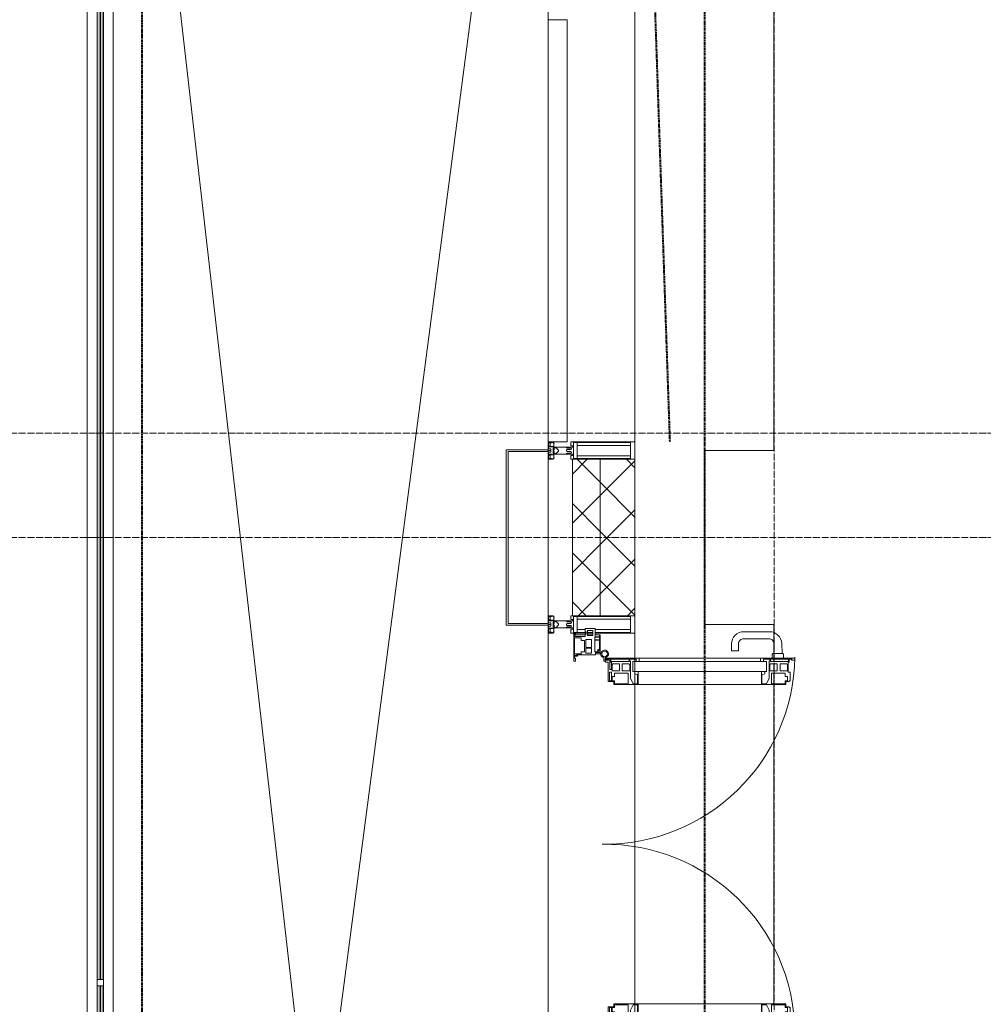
# Model space of a CAD drawing. Header units: millimetres. Extents: x 5617 to 109543, y 7718 to 202726.
# Tile 23 of 84: x 27445 to 30216, y 28357 to 31190. Entities that reach past the tile are written whole.
import ezdxf

# ---------------------------------------------------------------- set-up
doc = ezdxf.new("R2010")
doc.units = ezdxf.units.MM
for name, pattern in [('ADSK_Линия сетки', [25, 20, -2.5, 0, -2.5]), ('Линия сетки', [25, 20, -2.5, 0, -2.5]), ('Штрих_3_1_5_', [4.5, 3, -1.5]), ('Штриховая_ш3 п1_5', [4.5, 3, -1.5])]:
    doc.linetypes.add(name, pattern=pattern)
doc.layers.add('_Разделитель помещений_', color=4, linetype='Штриховая_ш3 п1_5', lineweight=40, true_color=0x00ffff)
for name, color, linetype, lineweight in [('Балясины', 7, 'Continuous', 30), ('Двери', 7, 'Continuous', 18), ('Импосты витража', 7, 'Continuous', 18), ('Колонны', 7, 'Continuous', 18), ('Ограждение', 7, 'Continuous', 18), ('Оси', 7, 'Continuous', 9), ('Панели витража', 7, 'Continuous', 18), ('Перекрытия', 7, 'Continuous', 18), ('Поручни', 7, 'Continuous', 18), ('Стены разрез', 7, 'Continuous', 40), ('Стены штриховка', 7, 'Continuous', 40), ('Элементы узлов', 7, 'Continuous', 18)]:
    doc.layers.add(name, color=color, linetype=linetype, lineweight=lineweight)
pattern_1 = [(45, (0, 0), (-70.71068, 70.71068), []), (135, (0, 0), (-70.71068, -70.71068), [])]

# ---------------------------------------------------------------- blocks, each defined once
blk = doc.blocks.new('135_SLK_K4_AR_rvt-1-МКСС_К4_L16_54_900_')
at = {"layer": '_Разделитель помещений_', "color": 131, "linetype": 'Штрих_3_1_5_', "true_color": 0xaaffff}
for p, q in [((100350, 32900), (100450, 29975)), ((98932.5, 25895), (98932.5, 32817.5)), ((100550, 32500), (100550, 26575))]:
    blk.add_line(p, q, dxfattribs=at)
at = {"layer": 'Перекрытия', "color": 253, "true_color": 0xaaaaaa}
for p, q in [((100749.8, 31225), (100749.8, 29950)), ((100749.8, 29950), (100549.8, 29950)), ((100549.8, 29950), (100549.8, 29450)), ((100549.8, 29450), (100749.8, 29450)), ((100749.8, 29450), (100749.8, 29352.5)), ((100749.8, 29350.4), (100749.8, 29343.4)), ((100749.8, 29336.4), (100749.8, 29316.5)), ((100749.8, 29310.1), (100749.8, 29279.4)), ((100749.8, 29277), (100749.8, 28358))]:
    blk.add_line(p, q, dxfattribs=at)
blk = doc.blocks.new('A_SLK_PAN_Type1 - Прямой тип панели-6537310-МКСС_К4_L16_54_900_')
at = {"layer": 'Колонны', "lineweight": 5}
for p, q in [((-252.5, 120), (252.5, 120)), ((-252.5, 0), (-252.5, 120)), ((-247.5, 115), (-247.5, 0)), ((247.5, 115), (-247.5, 115)), ((247.5, 0), (247.5, 115)), ((252.5, 120), (252.5, 0)), ((-247.5, 0), (-252.5, 0)), ((252.5, 0), (247.5, 0))]:
    blk.add_line(p, q, dxfattribs=at)
blk = doc.blocks.new('A_PAN_ALU_Door_Double - EXT_1_Double_EQ п-6_1-7495971-МКСС_К4_L16_54_900_')
at = {"layer": 'Двери', "color": 253, "lineweight": 5, "true_color": 0xaaaaaa}
for p, q in [((-535, 610.6), (-535, 710.1)), ((-535, 710.1), (-529.9, 710.1)), ((-535, 610.6), (-535, 710.1)), ((-535, 710.1), (-529.9, 710.1)), ((-529.9, 710.1), (-529.9, 700.2)), ((-529.9, 710.1), (-529.9, 700.2)), ((535, 710.1), (529.9, 710.1)), ((529.9, 710.1), (529.9, 700.2)), ((535, 710.1), (529.9, 710.1)), ((529.9, 710.1), (529.9, 700.2)), ((535, 610.6), (535, 710.1)), ((535, 610.6), (535, 710.1)), ((-532.9, 701.5), (-532.9, 693.6)), ((-531, 701.5), (-532.9, 701.5)), ((-532.9, 701.5), (-532.9, 693.6)), ((-531, 701.5), (-532.9, 701.5)), ((-532.9, 693.6), (-524.2, 693.6)), ((-532.9, 693.6), (-524.2, 693.6)), ((-532.9, 691.9), (-532.9, 639.4)), ((-525.9, 691.9), (-532.9, 691.9)), ((-532.9, 691.9), (-532.9, 639.4)), ((-525.9, 691.9), (-532.9, 691.9)), ((-531, 700.2), (-531, 701.5)), ((-531, 700.2), (-531, 701.5)), ((-529.9, 700.2), (-531, 700.2)), ((-529.9, 700.2), (-531, 700.2)), ((-525.9, 639.4), (-525.9, 691.9)), ((-525.9, 639.4), (-525.9, 691.9)), ((-524.2, 693.6), (-524.2, 690.6)), ((-524.2, 693.6), (-524.2, 690.6)), ((-524.2, 690.6), (-494.8, 690.6)), ((-524.2, 690.6), (-494.8, 690.6)), ((-517.3, 688.8), (-518.9, 686.1)), ((-517.3, 688.8), (-518.9, 686.1)), ((-518.9, 686.1), (-518.9, 667.1)), ((-518.9, 686.1), (-518.9, 667.1)), ((-499, 688.8), (-517.3, 688.8)), ((-499, 688.8), (-517.3, 688.8)), ((-499, 667.1), (-499, 688.8)), ((-499, 667.1), (-499, 688.8)), ((-494.8, 696.1), (-469.8, 696.1)), ((-494.8, 690.6), (-494.8, 696.1)), ((-494.8, 696.1), (-469.8, 696.1)), ((-494.8, 690.6), (-494.8, 696.1)), ((-482.5, 681.7), (-492.6, 681.7)), ((-482.5, 681.7), (-492.6, 681.7)), ((-492.6, 681.7), (-492.6, 642.2)), ((-492.6, 681.7), (-492.6, 642.2)), ((-482.4, 688.4), (-482.5, 681.7)), ((-482.4, 688.4), (-482.5, 681.7)), ((-470, 688.4), (-482.4, 688.4)), ((-470, 688.4), (-482.4, 688.4)), ((-470, 681.8), (-470, 688.4)), ((-470, 681.8), (-470, 688.4)), ((-461.9, 681.8), (-470, 681.8)), ((-461.9, 681.8), (-470, 681.8)), ((-469.8, 696.1), (-469.8, 693.1)), ((-469.8, 696.1), (-469.8, 693.1)), ((-469.8, 693.1), (-468.4, 693.1)), ((-469.8, 693.1), (-468.4, 693.1)), ((-468.4, 693.1), (-468.4, 683.5)), ((-468.4, 693.1), (-468.4, 683.5)), ((-468.4, 683.5), (-459.5, 683.5)), ((-468.4, 683.5), (-459.5, 683.5)), ((-461.9, 642.2), (-461.9, 681.8)), ((-461.9, 642.2), (-461.9, 681.8)), ((-459.5, 683.5), (-459.5, 613.6)), ((-459.5, 683.5), (-459.5, 613.6)), ((468.4, 683.5), (459.5, 683.5)), ((459.5, 683.5), (459.5, 613.6)), ((468.4, 683.5), (459.5, 683.5)), ((459.5, 683.5), (459.5, 613.6)), ((461.8, 642.2), (461.8, 681.8)), ((461.8, 681.8), (470, 681.8)), ((461.8, 642.2), (461.8, 681.8)), ((461.8, 681.8), (470, 681.8)), ((469.8, 693.1), (468.4, 693.1)), ((468.4, 693.1), (468.4, 683.5)), ((469.8, 693.1), (468.4, 693.1)), ((468.4, 693.1), (468.4, 683.5)), ((494.8, 696.1), (469.8, 696.1)), ((469.8, 696.1), (469.8, 693.1)), ((494.8, 696.1), (469.8, 696.1)), ((469.8, 696.1), (469.8, 693.1)), ((470, 681.8), (470, 688.4)), ((470, 688.4), (482.4, 688.4)), ((470, 681.8), (470, 688.4)), ((470, 688.4), (482.4, 688.4)), ((482.4, 688.4), (482.5, 681.7)), ((482.4, 688.4), (482.5, 681.7)), ((482.5, 681.7), (492.6, 681.7)), ((482.5, 681.7), (492.6, 681.7)), ((492.6, 681.7), (492.6, 642.2)), ((492.6, 681.7), (492.6, 642.2)), ((494.8, 690.6), (494.8, 696.1)), ((494.8, 690.6), (494.8, 696.1)), ((524.2, 690.6), (494.8, 690.6)), ((524.2, 690.6), (494.8, 690.6)), ((499, 667.1), (499, 688.8)), ((499, 688.8), (517.3, 688.8)), ((499, 667.1), (499, 688.8)), ((499, 688.8), (517.3, 688.8)), ((517.3, 688.8), (518.9, 686.1)), ((517.3, 688.8), (518.9, 686.1)), ((518.9, 686.1), (518.9, 667.1)), ((518.9, 686.1), (518.9, 667.1)), ((532.9, 693.6), (524.2, 693.6)), ((524.2, 693.6), (524.2, 690.6)), ((532.9, 693.6), (524.2, 693.6)), ((524.2, 693.6), (524.2, 690.6)), ((525.9, 639.4), (525.9, 691.9)), ((525.9, 691.9), (532.9, 691.9)), ((525.9, 639.4), (525.9, 691.9)), ((525.9, 691.9), (532.9, 691.9)), ((529.9, 700.2), (531, 700.2)), ((529.9, 700.2), (531, 700.2)), ((531, 700.2), (531, 701.5)), ((531, 701.5), (532.9, 701.5)), ((531, 700.2), (531, 701.5)), ((531, 701.5), (532.9, 701.5)), ((532.9, 701.5), (532.9, 693.6)), ((532.9, 701.5), (532.9, 693.6)), ((532.9, 691.9), (532.9, 639.4)), ((532.9, 691.9), (532.9, 639.4)), ((-518.9, 667.1), (-499, 667.1)), ((-518.9, 667.1), (-499, 667.1)), ((-518.9, 659.2), (-518.9, 640.2)), ((-499, 659.2), (-518.9, 659.2)), ((-518.9, 659.2), (-518.9, 640.2)), ((-499, 659.2), (-518.9, 659.2)), ((-499, 637.5), (-499, 659.2)), ((-499, 637.5), (-499, 659.2)), ((518.9, 667.1), (499, 667.1)), ((518.9, 667.1), (499, 667.1)), ((499, 659.2), (518.9, 659.2)), ((499, 637.5), (499, 659.2)), ((499, 659.2), (518.9, 659.2)), ((499, 637.5), (499, 659.2)), ((518.9, 659.2), (518.9, 640.2)), ((518.9, 659.2), (518.9, 640.2)), ((-535, 244.2), (-535, 628.6)), ((-532.9, 639.4), (-525.9, 639.4)), ((-532.9, 639.4), (-525.9, 639.4)), ((-532.9, 637.7), (-532.9, 619.7)), ((-526.6, 637.7), (-532.9, 637.7)), ((-532.9, 637.7), (-532.9, 619.7)), ((-526.6, 637.7), (-532.9, 637.7)), ((-526.6, 635.7), (-526.6, 637.7)), ((-526.6, 635.7), (-526.6, 637.7)), ((-477.6, 635.7), (-526.6, 635.7)), ((-477.6, 635.7), (-526.6, 635.7)), ((-525.9, 628.6), (-497.2, 628.6)), ((-525.9, 244.2), (-525.9, 628.6)), ((-518.9, 640.2), (-517.3, 637.5)), ((-518.9, 640.2), (-517.3, 637.5)), ((-517.3, 637.5), (-499, 637.5)), ((-517.3, 637.5), (-499, 637.5)), ((-497.2, 628.6), (-497.2, 244.2)), ((-492.6, 642.2), (-461.9, 642.2)), ((-492.6, 642.2), (-461.9, 642.2)), ((-461.8, 628.1), (-477.6, 635.7)), ((-461.8, 628.1), (-477.6, 635.7)), ((-461.8, 615.1), (-461.8, 628.1)), ((-461.8, 615.1), (-461.8, 628.1)), ((461.8, 628.1), (477.6, 635.7)), ((461.8, 628.1), (477.6, 635.7)), ((461.8, 615.1), (461.8, 628.1)), ((461.8, 615.1), (461.8, 628.1)), ((492.6, 642.2), (461.8, 642.2)), ((492.6, 642.2), (461.8, 642.2)), ((477.6, 635.7), (526.6, 635.7)), ((477.6, 635.7), (526.6, 635.7)), ((497.2, 628.6), (497.2, 244.2)), ((525.9, 628.6), (497.2, 628.6)), ((517.3, 637.5), (499, 637.5)), ((517.3, 637.5), (499, 637.5)), ((518.9, 640.2), (517.3, 637.5)), ((518.9, 640.2), (517.3, 637.5)), ((532.9, 639.4), (525.9, 639.4)), ((532.9, 639.4), (525.9, 639.4)), ((525.9, 244.2), (525.9, 628.6)), ((526.6, 635.7), (526.6, 637.7)), ((526.6, 637.7), (532.9, 637.7)), ((526.6, 635.7), (526.6, 637.7)), ((526.6, 637.7), (532.9, 637.7)), ((532.9, 637.7), (532.9, 619.7)), ((532.9, 637.7), (532.9, 619.7)), ((535, 244.2), (535, 628.6)), ((-525.9, 610.6), (-535, 610.6)), ((-525.9, 610.6), (-535, 610.6)), ((-532.9, 619.7), (-525.9, 619.7)), ((-532.9, 619.7), (-525.9, 619.7)), ((-525.9, 619.7), (-525.9, 610.6)), ((-525.9, 619.7), (-525.9, 610.6)), ((-497.2, 623.2), (-490.6, 623.2)), ((-497.2, 613.6), (-497.2, 623.2)), ((-497.2, 623.2), (-490.6, 623.2)), ((-497.2, 613.6), (-497.2, 623.2)), ((-459.5, 613.6), (-497.2, 613.6)), ((-459.5, 613.6), (-497.2, 613.6)), ((-490.6, 623.2), (-488.3, 617.1)), ((-490.6, 623.2), (-488.3, 617.1)), ((-488.3, 617.1), (-488.3, 615.1)), ((-488.3, 617.1), (-488.3, 615.1)), ((-488.3, 615.1), (-461.8, 615.1)), ((-488.3, 615.1), (-461.8, 615.1)), ((-459.5, 613.6), (-459.5, 259.2)), ((459.5, 613.6), (497.2, 613.6)), ((459.5, 613.6), (497.2, 613.6)), ((459.5, 613.6), (459.5, 259.2)), ((488.3, 615.1), (461.8, 615.1)), ((488.3, 615.1), (461.8, 615.1)), ((490.6, 623.2), (488.3, 617.1)), ((490.6, 623.2), (488.3, 617.1)), ((488.3, 617.1), (488.3, 615.1)), ((488.3, 617.1), (488.3, 615.1)), ((497.2, 623.2), (490.6, 623.2)), ((497.2, 623.2), (490.6, 623.2)), ((497.2, 613.6), (497.2, 623.2)), ((497.2, 613.6), (497.2, 623.2)), ((532.9, 619.7), (525.9, 619.7)), ((525.9, 619.7), (525.9, 610.6)), ((532.9, 619.7), (525.9, 619.7)), ((525.9, 619.7), (525.9, 610.6)), ((525.9, 610.6), (535, 610.6)), ((525.9, 610.6), (535, 610.6)), ((-535, 262.2), (-525.9, 262.2)), ((-535, 164.2), (-535, 262.2)), ((-525.9, 262.2), (-525.9, 253.1)), ((-497.2, 259.2), (-459.5, 259.2)), ((-497.2, 249.6), (-497.2, 259.2)), ((-488.3, 255.7), (-490.6, 249.6)), ((-488.3, 257.7), (-488.3, 255.7)), ((-461.8, 257.7), (-488.3, 257.7)), ((-461.8, 244.7), (-461.8, 257.7)), ((-459.5, 259.2), (-459.5, 189.3)), ((497.2, 259.2), (459.5, 259.2)), ((459.5, 259.2), (459.5, 189.3)), ((461.8, 244.7), (461.8, 257.7)), ((461.8, 257.7), (488.3, 257.7)), ((488.3, 257.7), (488.3, 255.7)), ((488.3, 255.7), (490.6, 249.6)), ((497.2, 249.6), (497.2, 259.2)), ((535, 262.2), (525.9, 262.2)), ((525.9, 262.2), (525.9, 253.1)), ((535, 164.2), (535, 262.2)), ((-532.9, 253.1), (-532.9, 235.1)), ((-525.9, 253.1), (-532.9, 253.1)), ((-532.9, 235.1), (-526.6, 235.1)), ((-532.9, 233.4), (-532.9, 180.9)), ((-525.9, 233.4), (-532.9, 233.4)), ((-526.6, 237), (-477.6, 237)), ((-526.6, 235.1), (-526.6, 237)), ((-525.9, 244.2), (-497.2, 244.2)), ((-525.9, 180.9), (-525.9, 233.4)), ((-517.3, 235.3), (-518.9, 232.6)), ((-518.9, 232.6), (-518.9, 213.6)), ((-499, 235.3), (-517.3, 235.3)), ((-499, 213.6), (-499, 235.3)), ((-490.6, 249.6), (-497.2, 249.6)), ((-492.6, 230.6), (-492.6, 191)), ((-461.9, 230.6), (-492.6, 230.6)), ((-477.6, 237), (-461.8, 244.7)), ((-461.9, 191), (-461.9, 230.6)), ((477.6, 237), (461.8, 244.7)), ((461.8, 191), (461.8, 230.6)), ((461.8, 230.6), (492.6, 230.6)), ((526.6, 237), (477.6, 237)), ((490.6, 249.6), (497.2, 249.6)), ((492.6, 230.6), (492.6, 191)), ((525.9, 244.2), (497.2, 244.2)), ((499, 213.6), (499, 235.3)), ((499, 235.3), (517.3, 235.3)), ((517.3, 235.3), (518.9, 232.6)), ((518.9, 232.6), (518.9, 213.6)), ((525.9, 253.1), (532.9, 253.1)), ((525.9, 233.4), (532.9, 233.4)), ((525.9, 180.9), (525.9, 233.4)), ((526.6, 235.1), (526.6, 237)), ((532.9, 235.1), (526.6, 235.1)), ((532.9, 253.1), (532.9, 235.1)), ((532.9, 233.4), (532.9, 180.9)), ((-518.9, 213.6), (-499, 213.6)), ((-518.9, 205.7), (-518.9, 186.7)), ((-499, 205.7), (-518.9, 205.7)), ((-499, 184), (-499, 205.7)), ((518.9, 213.6), (499, 213.6)), ((499, 205.7), (518.9, 205.7)), ((499, 184), (499, 205.7)), ((518.9, 205.7), (518.9, 186.7)), ((-532.9, 180.9), (-525.9, 180.9)), ((-532.9, 179.2), (-532.9, 164.2)), ((-524.2, 179.2), (-532.9, 179.2)), ((-529.9, 164.2), (-529.9, 174.5)), ((-526.8, 177.5), (-502.6, 177.5)), ((-524.2, 182.2), (-524.2, 179.2)), ((-502.6, 182.2), (-524.2, 182.2)), ((-523.7, 173.3), (-523.7, 165.6)), ((-468.4, 173.3), (-523.7, 173.3)), ((-518.9, 186.7), (-517.3, 184)), ((-517.3, 184), (-499, 184)), ((-502.6, 177.5), (-502.6, 182.2)), ((-494.8, 182.2), (-494.8, 176.7)), ((-469.8, 182.2), (-494.8, 182.2)), ((-494.8, 176.7), (-469.8, 176.7)), ((-492.6, 191), (-482.5, 191)), ((-482.5, 191), (-482.4, 184.4)), ((-482.4, 184.4), (-470, 184.4)), ((-470, 191), (-461.9, 191)), ((-470, 184.4), (-470, 191)), ((-469.8, 176.7), (-469.8, 182.2)), ((-468.4, 189.3), (-468.4, 173.3)), ((-459.5, 189.3), (-468.4, 189.3)), ((459.5, 189.3), (468.4, 189.3)), ((470, 191), (461.8, 191)), ((468.4, 189.3), (468.4, 173.3)), ((468.4, 173.3), (523.7, 173.3)), ((469.8, 182.2), (494.8, 182.2)), ((469.8, 176.7), (469.8, 182.2)), ((494.8, 176.7), (469.8, 176.7)), ((470, 184.4), (470, 191)), ((482.4, 184.4), (470, 184.4)), ((482.5, 191), (482.4, 184.4)), ((492.6, 191), (482.5, 191)), ((494.8, 182.2), (494.8, 176.7)), ((517.3, 184), (499, 184)), ((502.6, 177.5), (502.6, 182.2)), ((502.6, 182.2), (524.2, 182.2)), ((526.8, 177.5), (502.6, 177.5)), ((518.9, 186.7), (517.3, 184)), ((523.7, 173.3), (523.7, 165.6)), ((524.2, 182.2), (524.2, 179.2)), ((524.2, 179.2), (532.9, 179.2)), ((532.9, 180.9), (525.9, 180.9)), ((529.9, 164.2), (529.9, 174.5)), ((532.9, 179.2), (532.9, 164.2)), ((-526.4, 160.7), (-536.6, 160.7)), ((-532.9, 164.2), (-529.9, 164.2)), ((-526.4, 165.6), (-526.4, 160.7)), ((-523.7, 165.6), (-526.4, 165.6)), ((523.7, 165.6), (526.4, 165.6)), ((526.4, 165.6), (526.4, 160.7)), ((526.4, 160.7), (536.6, 160.7)), ((532.9, 164.2), (529.9, 164.2))]:
    blk.add_line(p, q, dxfattribs=at)
at = {"layer": 'Двери', "lineweight": 5}
for p, q in [((-548.9, 672.9), (-577.7, 671.9)), ((-548.9, 674.8), (-548.9, 647.2)), ((-534.9, 677.3), (-546.4, 677.3)), ((534.9, 677.3), (546.4, 677.3)), ((548.9, 674.8), (548.9, 647.2)), ((548.9, 672.9), (577.7, 671.9)), ((-611.4, 636.9), (-611.4, 562.8)), ((-591.4, 562.8), (-591.4, 635)), ((-575.8, 650), (-548.9, 649)), ((-546.4, 644.8), (-534.9, 644.8)), ((546.4, 644.8), (534.9, 644.8)), ((575.8, 650), (548.9, 649)), ((591.4, 562.8), (591.4, 635)), ((611.4, 636.9), (611.4, 562.8)), ((-556.4, 547.8), (-576.4, 547.8)), ((-556.4, 527.8), (-556.4, 547.8)), ((556.4, 527.8), (556.4, 547.8)), ((556.4, 547.8), (576.3, 547.8)), ((-576.4, 527.8), (-556.4, 527.8)), ((576.3, 527.8), (556.4, 527.8))]:
    blk.add_line(p, q, dxfattribs=at)
at = {"layer": 'Двери', "color": 254, "lineweight": 5, "true_color": 0xd4d4d4}
for centre, start, end in [((-547.5, 162.6), 359.2653, 89.0204), ((547.5, 162.6), 90.9796, 180.7347)]:
    blk.add_arc(centre, 547.5, start, end, dxfattribs=at)
at = {"layer": 'Двери', "lineweight": 5}
for centre, radius, start, end in [((-576.4, 636.9), 35, 92.1945, 180), ((-546.4, 674.8), 2.5, 90, 180), ((546.4, 674.8), 2.5, 360, 90), ((576.3, 636.9), 35, 360, 87.8055), ((-576.4, 635), 15, 87.8056, 180), ((-546.4, 647.2), 2.5, 180, 270), ((546.4, 647.2), 2.5, 270, 360), ((576.3, 635), 15, 0, 92.1944), ((-576.4, 562.8), 35, 180, 270), ((-576.4, 562.8), 15, 180, 270), ((576.3, 562.8), 35, 270, 360), ((576.3, 562.8), 15, 270, 360)]:
    blk.add_arc(centre, radius, start, end, dxfattribs=at)
at = {"layer": 'Двери', "color": 253, "lineweight": 5, "true_color": 0xaaaaaa}
for centre, radius, start, end in [((-547.5, 162.7), 11, 16.047, 350.0284), ((-547.5, 162.6), 8, 90, 270), ((-547.5, 162.6), 8, 270, 90), ((-526.8, 174.5), 3, 90, 180), ((526.8, 174.5), 3, 360, 90), ((547.5, 162.7), 11, 189.9716, 163.953), ((547.5, 162.6), 8, 90, 270), ((547.5, 162.6), 8, 270, 90), ((-535, 166.3), 2.03, 196.0721, 270), ((535, 166.3), 2.03, 270, 343.9279)]:
    blk.add_arc(centre, radius, start, end, dxfattribs=at)
at = {"layer": 'Панели витража', "color": 253, "lineweight": 5, "true_color": 0xaaaaaa}
for p, q in [((-551.5, 150), (-602.5, 150)), ((-602.5, 150), (-602.5, 148.5)), ((-602.5, 148.5), (-597.1, 148.5)), ((-602.5, 148.5), (-602.5, 135.1)), ((-597.1, 148.5), (-597.1, 135.1)), ((-595.5, 134.5), (-595.5, 148.2)), ((-595.5, 148.2), (-588.5, 148.2)), ((-588.5, 148.2), (-588.5, 134.5)), ((-587.1, 134.2), (-587.1, 148.4)), ((-587.1, 148.4), (-560.1, 148.4)), ((-560.1, 148.4), (-560.1, 142.8)), ((-560.1, 142.8), (-553.1, 142.8)), ((-558.8, 148.7), (-552.8, 148.7)), ((-558.8, 144.4), (-558.8, 148.7)), ((-552.8, 144.4), (-558.8, 144.4)), ((-553.1, 142.8), (-553.1, 134.2)), ((-552.8, 148.7), (-552.8, 144.4)), ((-551.5, 136.5), (-551.5, 150)), ((-547.5, 150), (-551.5, 150)), ((-547.5, 136.5), (-547.5, 150)), ((547.5, 150), (547.5, 136.5)), ((551.5, 150), (547.5, 150)), ((602.5, 150), (551.5, 150)), ((551.5, 150), (551.5, 136.5)), ((552.8, 144.4), (552.8, 148.7)), ((552.8, 148.7), (558.8, 148.7)), ((558.8, 144.4), (552.8, 144.4)), ((553.1, 134.2), (553.1, 142.8)), ((553.1, 142.8), (560.1, 142.8)), ((558.8, 148.7), (558.8, 144.4)), ((560.1, 142.8), (560.1, 148.4)), ((560.1, 148.4), (587.1, 148.4)), ((587.1, 148.4), (587.1, 134.2)), ((588.5, 148.2), (595.5, 148.2)), ((588.5, 134.5), (588.5, 148.2)), ((595.5, 148.2), (595.5, 134.5)), ((597.1, 135.1), (597.1, 148.5)), ((597.1, 148.5), (602.5, 148.5)), ((602.5, 148.5), (602.5, 150)), ((602.5, 135.1), (602.5, 148.5)), ((-597.1, 135.1), (-620.5, 135.1)), ((-620.5, 135.1), (-620.5, 106.6)), ((-615.4, 113.4), (-615.4, 128.4)), ((-615.4, 128.4), (-600.4, 128.4)), ((-600.4, 113.4), (-615.4, 113.4)), ((-602.5, 128.4), (-602.5, 113.4)), ((-600.4, 128.4), (-600.4, 113.4)), ((-588.5, 134.5), (-595.5, 134.5)), ((-589.1, 108.8), (-589.1, 125)), ((-589.1, 125), (-566.4, 125)), ((-553.1, 134.2), (-587.1, 134.2)), ((-566.4, 125), (-566.4, 108.8)), ((-564.2, 108.8), (-564.2, 125)), ((-564.2, 125), (-549.9, 125)), ((-544.5, 136.5), (-551.5, 136.5)), ((-549.9, 125), (-549.9, 108.8)), ((-544.5, 84.8), (-544.5, 136.5)), ((551.5, 136.5), (544.5, 136.5)), ((544.5, 136.5), (544.5, 84.8)), ((549.9, 125), (564.2, 125)), ((549.9, 108.8), (549.9, 125)), ((587.1, 134.2), (553.1, 134.2)), ((564.2, 125), (564.2, 108.8)), ((566.4, 125), (589.1, 125)), ((566.4, 108.8), (566.4, 125)), ((595.5, 134.5), (588.5, 134.5)), ((589.1, 125), (589.1, 108.8)), ((620.5, 135.1), (597.1, 135.1)), ((600.4, 128.4), (615.4, 128.4)), ((600.4, 113.4), (600.4, 128.4)), ((615.4, 113.4), (600.4, 113.4)), ((602.5, 113.4), (602.5, 128.4)), ((615.4, 128.4), (615.4, 113.4)), ((620.5, 106.6), (620.5, 135.1)), ((-620.5, 106.6), (-611.5, 106.6)), ((-611.5, 106.6), (-611.5, 110.1)), ((-611.5, 110.1), (-604.5, 110.1)), ((-604.5, 110.1), (-604.5, 106.6)), ((-604.5, 106.6), (-597.5, 106.6)), ((-602.5, 106.6), (-602.5, 76.7)), ((-597.5, 106.6), (-597.5, 76.7)), ((-593.7, 76.3), (-593.7, 95.5)), ((-593.7, 95.5), (-586.5, 95.5)), ((-566.4, 108.8), (-589.1, 108.8)), ((-586.5, 95.5), (-586.5, 105)), ((-586.5, 105), (-553.3, 105)), ((-549.9, 108.8), (-564.2, 108.8)), ((-553.3, 105), (-553.3, 95.5)), ((-553.3, 95.5), (-547, 95.5)), ((-547.5, 76.2), (-547.5, 95.5)), ((-547, 95.5), (-547, 89)), ((-547, 89), (-546.2, 88.2)), ((-546.2, 88.2), (-546.2, 83.1)), ((546.2, 88.2), (547, 89)), ((546.2, 83.1), (546.2, 88.2)), ((547, 89), (547, 95.5)), ((547, 95.5), (553.3, 95.5)), ((547.5, 95.5), (547.5, 76.2)), ((564.2, 108.8), (549.9, 108.8)), ((553.3, 95.5), (553.3, 105)), ((553.3, 105), (586.5, 105)), ((589.1, 108.8), (566.4, 108.8)), ((586.5, 105), (586.5, 95.5)), ((586.5, 95.5), (593.7, 95.5)), ((593.7, 95.5), (593.7, 76.3)), ((597.5, 76.7), (597.5, 106.6)), ((597.5, 106.6), (604.5, 106.6)), ((602.5, 76.7), (602.5, 106.6)), ((604.5, 106.6), (604.5, 110.1)), ((604.5, 110.1), (611.5, 110.1)), ((611.5, 110.1), (611.5, 106.6)), ((611.5, 106.6), (620.5, 106.6)), ((-604, 79.5), (-605.5, 79.5)), ((-605.5, 79.5), (-605.5, 74.5)), ((-605.5, 74.5), (-526.5, 74.5)), ((-604, 76.7), (-604, 79.5)), ((-597.5, 76.7), (-604, 76.7)), ((-543.2, 76.3), (-593.7, 76.3)), ((-546.2, 83.1), (-543.2, 83.1)), ((-541.5, 84.8), (-544.5, 84.8)), ((-543.2, 83.1), (-543.2, 76.3)), ((-541.5, 76.5), (-541.5, 84.8)), ((-535.1, 76.5), (-541.5, 76.5)), ((-526.5, 79.5), (-535.1, 79.5)), ((-535.1, 79.5), (-535.1, 76.5)), ((-526.5, 74.5), (-526.5, 79.5)), ((535.1, 79.5), (526.5, 79.5)), ((526.5, 79.5), (526.5, 74.5)), ((526.5, 74.5), (605.5, 74.5)), ((535.1, 76.5), (535.1, 79.5)), ((541.5, 76.5), (535.1, 76.5)), ((544.5, 84.8), (541.5, 84.8)), ((541.5, 84.8), (541.5, 76.5)), ((543.2, 76.3), (543.2, 83.1)), ((543.2, 83.1), (546.2, 83.1)), ((593.7, 76.3), (543.2, 76.3)), ((604, 76.7), (597.5, 76.7)), ((605.5, 79.5), (604, 79.5)), ((604, 79.5), (604, 76.7)), ((605.5, 74.5), (605.5, 79.5))]:
    blk.add_line(p, q, dxfattribs=at)
blk = doc.blocks.new('Rectangular Mullion - R_StandardFrame_50Wx250H-5814808-МКСС_К4_L16_54_900_')
at = {"layer": 'Импосты витража', "color": 253, "lineweight": 5, "true_color": 0xaaaaaa}
for p, q in [((100100, 21952.5), (100100, 22447.5)), ((100350, 22425), (100350, 22450)), ((100350, 21950), (100350, 21975))]:
    blk.add_line(p, q, dxfattribs=at)
blk = doc.blocks.new('Rectangular Mullion - 50Wx250H-2623690-МКСС_К4_L16_54_900_')
at = {"layer": 'Элементы узлов', "color": 253, "lineweight": 5, "true_color": 0xaaaaaa}
for p, q in [((-25, 65.2), (-25, 250)), ((-25, 250), (0, 250)), ((-23, 237.3), (0, 237.3)), ((-23, 237.3), (-23, 73.6)), ((-14.9, 84), (-14.9, 237.3)), ((25, 250), (0, 250)), ((23, 237.3), (0, 237.3)), ((14.9, 84), (14.9, 237.3)), ((23, 237.3), (23, 73.6)), ((25, 65.2), (25, 250)), ((-14, 65.2), (-25, 65.2)), ((0, 84), (-23, 84)), ((-0.5, 73.6), (-23, 73.6)), ((-14, 71.3), (-14, 65.2)), ((-10, 71.3), (-14, 71.3)), ((-10, 53), (-10, 71.3)), ((-7, 65.2), (-5.9, 67.3)), ((-7, 65.2), (-7, 54.7)), ((-4.1, 67.3), (-5.9, 67.3)), ((-4.1, 67.3), (-2.9, 65.1)), ((-2.9, 65.1), (-2.9, 54.6)), ((0, 84), (23, 84)), ((0.5, 73.6), (23, 73.6)), ((4.1, 67.3), (2.9, 65.1)), ((2.9, 65.1), (2.9, 54.6)), ((4.1, 67.3), (5.9, 67.3)), ((7, 65.2), (5.9, 67.3)), ((7, 65.2), (7, 54.7)), ((10, 71.3), (14, 71.3)), ((10, 53), (10, 71.3)), ((14, 71.3), (14, 65.2)), ((14, 65.2), (25, 65.2)), ((-8.7, 53), (-10, 53)), ((-10, 53), (-10, 17)), ((-8.7, 53), (-7, 54.7)), ((-8.5, 23), (-1.5, 30)), ((-1.3, 53), (-2.9, 54.6)), ((-1.5, 30), (0, 30)), ((0, 53), (-1.3, 53)), ((0, 53), (1.3, 53)), ((1.5, 30), (0, 30)), ((1.3, 53), (2.9, 54.6)), ((8.5, 23), (1.5, 30)), ((8.7, 53), (7, 54.7)), ((8.7, 53), (10, 53)), ((10, 53), (10, 17)), ((-23.8, 14.6), (-25, 14.2)), ((-25, 0), (-25, 14.2)), ((-22.3, 17), (-23.8, 17)), ((-23.8, 17), (-23.8, 14.6)), ((-22.5, 10.6), (-23.8, 14.6)), ((-22.5, 10.6), (-23.7, 9.9)), ((-23.7, 1.3), (-23.7, 9.9)), ((-23.7, 1.3), (-11.8, 1.3)), ((-23.2, 10.2), (-22.5, 8)), ((-22.5, 8), (-22.5, 4.5)), ((-21.3, 4.5), (-22.5, 4.5)), ((-22.3, 17), (-22.3, 16)), ((-22.3, 16), (-21.3, 16)), ((-19, 17.6), (-21.3, 16)), ((-21.3, 4.5), (-21.3, 6.5)), ((-21.3, 6.5), (-14.2, 6.5)), ((-18.4, 16.6), (-19, 17.6)), ((-7.4, 16.6), (-18.4, 16.6)), ((-14.2, 6.5), (-14.2, 4.5)), ((-13.2, 4.5), (-14.2, 4.5)), ((-13.2, 4.5), (-12.2, 7.2)), ((-12.7, 7.6), (-11.3, 11.4)), ((-12.7, 7.6), (-11.8, 6.9)), ((-12.2, 9), (-12.2, 14.8)), ((-12.2, 14.8), (0, 14.8)), ((-11.8, 1.3), (-11.8, 6.9)), ((-10.5, 11.2), (-11.3, 11.4)), ((-10.5, 1.5), (-10.5, 11.2)), ((-4.8, 1.5), (-10.5, 1.5)), ((-10, 17), (-7.5, 17)), ((-8.5, 18.5), (-8.5, 23)), ((-7.5, 18.5), (-8.5, 18.5)), ((-7.5, 17), (-7.5, 18.5)), ((-7.4, 18), (-7.4, 16.6)), ((-2.6, 18), (-7.4, 18)), ((0, 8), (-4.8, 8)), ((-4.8, 1.5), (-4.8, 8)), ((-2.6, 18), (-2.6, 16.8)), ((-2.6, 16.8), (0, 16.8)), ((2.6, 16.8), (0, 16.8)), ((0, 14.8), (0, 16.8)), ((0, 14.8), (0, 16.8)), ((12.2, 14.8), (0, 14.8)), ((0, 0), (0, 8)), ((0, 8), (4.8, 8)), ((0, 0), (0, 8)), ((2.6, 18), (2.6, 16.8)), ((2.6, 18), (7.4, 18)), ((4.8, 1.5), (4.8, 8)), ((4.8, 1.5), (10.5, 1.5)), ((7.4, 18), (7.4, 16.6)), ((7.4, 16.6), (18.4, 16.6)), ((7.5, 18.5), (8.5, 18.5)), ((7.5, 17), (7.5, 18.5)), ((10, 17), (7.5, 17)), ((8.5, 18.5), (8.5, 23)), ((10.5, 11.2), (11.3, 11.4)), ((10.5, 1.5), (10.5, 11.2)), ((12.7, 7.6), (11.3, 11.4)), ((12.7, 7.6), (11.8, 6.9)), ((11.8, 1.3), (11.8, 6.9)), ((23.7, 1.3), (11.8, 1.3)), ((12.2, 9), (12.2, 14.8)), ((13.2, 4.5), (12.2, 7.2)), ((13.2, 4.5), (14.2, 4.5)), ((21.3, 6.5), (14.2, 6.5)), ((14.2, 6.5), (14.2, 4.5)), ((18.4, 16.6), (19, 17.6)), ((19, 17.6), (21.3, 16)), ((22.3, 16), (21.3, 16)), ((21.3, 4.5), (21.3, 6.5)), ((21.3, 4.5), (22.5, 4.5)), ((22.3, 17), (22.3, 16)), ((22.3, 17), (23.8, 17)), ((22.5, 10.6), (23.8, 14.6)), ((22.5, 10.6), (23.7, 9.9)), ((23.2, 10.2), (22.5, 8)), ((22.5, 8), (22.5, 4.5)), ((23.7, 1.3), (23.7, 9.9)), ((23.8, 17), (23.8, 14.6)), ((23.8, 14.6), (25, 14.2)), ((25, 0), (25, 14.2)), ((-25, 0), (0, 0)), ((25, 0), (0, 0))]:
    blk.add_line(p, q, dxfattribs=at)
for centre, start, end in [((-0.5, 73.1), 360, 90), ((0.5, 73.1), 90, 180)]:
    blk.add_arc(centre, 0.5, start, end, dxfattribs=at)
blk = doc.blocks.new('Rectangular Mullion - 50Wx250H-V48-МКСС_К4_L16_54_900_')
at = {"layer": 'Элементы узлов', "color": 253, "lineweight": 5, "true_color": 0xaaaaaa}
for p, q in [((-25, 65.2), (-25, 250)), ((-25, 250), (0, 250)), ((-23, 237.3), (0, 237.3)), ((-23, 237.3), (-23, 73.6)), ((-14.9, 84), (-14.9, 237.3)), ((25, 250), (0, 250)), ((23, 237.3), (0, 237.3)), ((14.9, 135.1), (14.9, 237.3)), ((23, 237.3), (23, 135.1)), ((25, 135.1), (25, 250)), ((23, 128.4), (23, 113.4)), ((25, 113.4), (25, 128.4)), ((14.9, 84), (14.9, 106.6)), ((23, 110.1), (23, 73.6)), ((25, 65.2), (25, 110.1)), ((-14, 65.2), (-25, 65.2)), ((0, 84), (-23, 84)), ((-0.5, 73.6), (-23, 73.6)), ((-14, 71.3), (-14, 65.2)), ((-10, 71.3), (-14, 71.3)), ((-10, 53), (-10, 71.3)), ((-7, 65.2), (-5.9, 67.3)), ((-7, 65.2), (-7, 54.7)), ((-4.1, 67.3), (-5.9, 67.3)), ((-4.1, 67.3), (-2.9, 65.1)), ((-2.9, 65.1), (-2.9, 54.6)), ((0, 84), (23, 84)), ((0.5, 73.6), (23, 73.6)), ((4.1, 67.3), (2.9, 65.1)), ((2.9, 65.1), (2.9, 54.6)), ((4.1, 67.3), (5.9, 67.3)), ((7, 65.2), (5.9, 67.3)), ((7, 65.2), (7, 54.7)), ((10, 71.3), (14, 71.3)), ((10, 53), (10, 71.3)), ((14, 71.3), (14, 65.2)), ((14, 65.2), (25, 65.2)), ((-8.7, 53), (-10, 53)), ((-10, 53), (-10, 17)), ((-8.7, 53), (-7, 54.7)), ((-8.5, 23), (-1.5, 30)), ((-1.3, 53), (-2.9, 54.6)), ((-1.5, 30), (0, 30)), ((0, 53), (-1.3, 53)), ((0, 53), (1.3, 53)), ((1.5, 30), (0, 30)), ((1.3, 53), (2.9, 54.6)), ((8.5, 23), (1.5, 30)), ((8.7, 53), (7, 54.7)), ((8.7, 53), (10, 53)), ((10, 53), (10, 17)), ((-23.8, 14.6), (-25, 14.2)), ((-25, 0), (-25, 14.2)), ((-22.3, 17), (-23.8, 17)), ((-23.8, 17), (-23.8, 14.6)), ((-22.5, 10.6), (-23.8, 14.6)), ((-22.5, 10.6), (-23.7, 9.9)), ((-23.7, 1.3), (-23.7, 9.9)), ((-23.7, 1.3), (-11.8, 1.3)), ((-23.2, 10.2), (-22.5, 8)), ((-22.5, 8), (-22.5, 4.5)), ((-21.3, 4.5), (-22.5, 4.5)), ((-22.3, 17), (-22.3, 16)), ((-22.3, 16), (-21.3, 16)), ((-19, 17.6), (-21.3, 16)), ((-21.3, 4.5), (-21.3, 6.5)), ((-21.3, 6.5), (-14.2, 6.5)), ((-18.4, 16.6), (-19, 17.6)), ((-7.4, 16.6), (-18.4, 16.6)), ((-14.2, 6.5), (-14.2, 4.5)), ((-13.2, 4.5), (-14.2, 4.5)), ((-13.2, 4.5), (-12.2, 7.2)), ((-12.7, 7.6), (-11.3, 11.4)), ((-12.7, 7.6), (-11.8, 6.9)), ((-12.2, 9), (-12.2, 14.8)), ((-12.2, 14.8), (0, 14.8)), ((-11.8, 1.3), (-11.8, 6.9)), ((-10.5, 11.2), (-11.3, 11.4)), ((-10.5, 1.5), (-10.5, 11.2)), ((-4.8, 1.5), (-10.5, 1.5)), ((-10, 17), (-7.5, 17)), ((-8.5, 18.5), (-8.5, 23)), ((-7.5, 18.5), (-8.5, 18.5)), ((-7.5, 17), (-7.5, 18.5)), ((-7.4, 18), (-7.4, 16.6)), ((-2.6, 18), (-7.4, 18)), ((0, 8), (-4.8, 8)), ((-4.8, 1.5), (-4.8, 8)), ((-2.6, 18), (-2.6, 16.8)), ((-2.6, 16.8), (0, 16.8)), ((2.6, 16.8), (0, 16.8)), ((0, 14.8), (0, 16.8)), ((0, 14.8), (0, 16.8)), ((12.2, 14.8), (0, 14.8)), ((0, 0), (0, 8)), ((0, 8), (4.8, 8)), ((0, 0), (0, 8)), ((2.6, 18), (2.6, 16.8)), ((2.6, 18), (7.4, 18)), ((4.8, 1.5), (4.8, 8)), ((4.8, 1.5), (10.5, 1.5)), ((7.4, 18), (7.4, 16.6)), ((7.4, 16.6), (18.4, 16.6)), ((7.5, 18.5), (8.5, 18.5)), ((7.5, 17), (7.5, 18.5)), ((10, 17), (7.5, 17)), ((8.5, 18.5), (8.5, 23)), ((10.5, 11.2), (11.3, 11.4)), ((10.5, 1.5), (10.5, 11.2)), ((12.7, 7.6), (11.3, 11.4)), ((12.7, 7.6), (11.8, 6.9)), ((11.8, 1.3), (11.8, 6.9)), ((23.7, 1.3), (11.8, 1.3)), ((12.2, 9), (12.2, 14.8)), ((13.2, 4.5), (12.2, 7.2)), ((13.2, 4.5), (14.2, 4.5)), ((21.3, 6.5), (14.2, 6.5)), ((14.2, 6.5), (14.2, 4.5)), ((18.4, 16.6), (19, 17.6)), ((19, 17.6), (21.3, 16)), ((22.3, 16), (21.3, 16)), ((21.3, 4.5), (21.3, 6.5)), ((21.3, 4.5), (22.5, 4.5)), ((22.3, 17), (22.3, 16)), ((22.3, 17), (23.8, 17)), ((22.5, 10.6), (23.8, 14.6)), ((22.5, 10.6), (23.7, 9.9)), ((23.2, 10.2), (22.5, 8)), ((22.5, 8), (22.5, 4.5)), ((23.7, 1.3), (23.7, 9.9)), ((23.8, 17), (23.8, 14.6)), ((23.8, 14.6), (25, 14.2)), ((25, 0), (25, 14.2)), ((-25, 0), (0, 0)), ((25, 0), (0, 0))]:
    blk.add_line(p, q, dxfattribs=at)
for centre, start, end in [((-0.5, 73.1), 360, 90), ((0.5, 73.1), 90, 180)]:
    blk.add_arc(centre, 0.5, start, end, dxfattribs=at)
blk = doc.blocks.new('System Panel - A_PAN_Glass-7493421-МКСС_К4_L16_54_900_')
at = {"layer": 'Панели витража', "color": 253, "lineweight": 5, "true_color": 0xaaaaaa}
for p, q in [((607.5, 55), (-607.5, 55)), ((-607.5, 55), (-607.5, 0)), ((607.5, 0), (607.5, 55)), ((-607.5, 0), (607.5, 0))]:
    blk.add_line(p, q, dxfattribs=at)
blk = doc.blocks.new('Rectangular Mullion - R_StandardFrame_50Wx250H-V69-МКСС_К4_L16_54_900_')
at = {"layer": 'Импосты витража', "color": 253, "lineweight": 5, "true_color": 0xaaaaaa}
for p, q in [((100100, 28185), (100100, 29447.5)), ((100350, 29352.5), (100350, 29450)), ((100350, 29314.7), (100350, 29350.4)), ((100350, 29279.3), (100350, 29307.9)), ((100350, 28358), (100350, 29277)), ((100350, 28327.1), (100350, 28355.7)), ((100350, 28284.6), (100350, 28320.3)), ((100350, 28185), (100350, 28282.5))]:
    blk.add_line(p, q, dxfattribs=at)
blk = doc.blocks.new('Rectangular Mullion - R_StandardFrame_50Wx250H-5822618-МКСС_К4_L16_54_900_')
at = {"layer": 'Импосты витража', "color": 253, "lineweight": 5, "true_color": 0xaaaaaa}
for p, q in [((100100, 27790), (100100, 27815)), ((100350, 26550), (100350, 27815)), ((100100, 26552.5), (100100, 26575))]:
    blk.add_line(p, q, dxfattribs=at)
blk = doc.blocks.new('Ограждение - 18Lx18W-7431883-МКСС_К4_L16_54_900_')
at = {"layer": 'Балясины', "color": 253, "lineweight": 5, "true_color": 0xaaaaaa}
for p, q in [((9, 9), (-9, 9)), ((-9, 9), (-9, -9)), ((9, -9), (9, 9)), ((-9, -9), (9, -9))]:
    blk.add_line(p, q, dxfattribs=at)
blk = doc.blocks.new('Ограждение - Ограждение-6061801-МКСС_К4_L16_54_900_')
at = {"layer": 'Ограждение', "lineweight": 5}
h = blk.add_hatch(color=256, dxfattribs=at)
h.paths.add_polyline_path([(16062, 14300), (16062, 15891), (16054, 15891), (16054, 14300)])
h.paths.add_polyline_path([(16054, 15909), (16062, 15909), (16062, 17500), (16054, 17500), (16054, 15926.8)])
h = blk.add_hatch(color=256, dxfattribs=at)
h.paths.add_polyline_path([(16071, 14300), (16071, 15891), (16063, 15891), (16063, 14300)])
h.paths.add_polyline_path([(16063, 15909), (16071, 15909), (16071, 17500), (16063, 17500), (16063, 15926.8)])
at = {"layer": 'Поручни', "color": 253, "lineweight": 5, "true_color": 0xaaaaaa}
for p, q in [((16025, 17500), (16053.5, 17500)), ((16025, 14300), (16025, 17500)), ((16053.5, 15909), (16053.5, 17500)), ((16062, 17500), (16054, 17500)), ((16054, 17500), (16054, 15909)), ((16062, 15909), (16062, 17500)), ((16071, 17500), (16063, 17500)), ((16063, 17500), (16063, 15909)), ((16071, 15909), (16071, 17500)), ((16071.5, 17500), (16100, 17500)), ((16071.5, 15909), (16071.5, 17500)), ((16100, 17500), (16100, 14300)), ((16053.5, 14300), (16053.5, 15891)), ((16054, 15891), (16054, 14300)), ((16062, 14300), (16062, 15891)), ((16063, 15891), (16063, 14300)), ((16071, 14300), (16071, 15891)), ((16071.5, 14300), (16071.5, 15891)), ((16053.5, 14300), (16025, 14300)), ((16054, 14300), (16062, 14300)), ((16063, 14300), (16062, 14300)), ((16063, 14300), (16071, 14300)), ((16100, 14300), (16071.5, 14300))]:
    blk.add_line(p, q, dxfattribs=at)
at = {"extrusion": (0, 0, -1), "zscale": -1}
blk.add_blockref('Ограждение - 18Lx18W-7431883-МКСС_К4_L16_54_900_', (-16062.5, 15900), dxfattribs=at)
blk = doc.blocks.new('Ограждение - Ограждение-6061829-МКСС_К4_L16_54_900_')
at = {"layer": 'Ограждение', "lineweight": 5}
h = blk.add_hatch(color=256, dxfattribs=at)
h.paths.add_polyline_path([(16054, 10458), (16062, 10458), (16062, 11729.7), (16054, 11729.7), (16054, 11143.6)])
h.paths.add_polyline_path([(16054, 11747.7), (16062, 11747.7), (16062, 13010.3), (16054, 13010.3), (16054, 12339.4)])
h.paths.add_polyline_path([(16054, 13028.3), (16062, 13028.3), (16062, 14300), (16054, 14300), (16054, 13535.2)])
h = blk.add_hatch(color=256, dxfattribs=at)
h.paths.add_polyline_path([(16063, 10458), (16071, 10458), (16071, 11729.7), (16063, 11729.7), (16063, 11143.6)])
h.paths.add_polyline_path([(16063, 11747.7), (16071, 11747.7), (16071, 13010.3), (16063, 13010.3), (16063, 12339.4)])
h.paths.add_polyline_path([(16063, 13028.3), (16071, 13028.3), (16071, 14300), (16063, 14300), (16063, 13535.2)])
at = {"layer": 'Поручни', "color": 253, "lineweight": 5, "true_color": 0xaaaaaa}
for p, q in [((16025, 10458), (16025, 14300)), ((16025, 14300), (16053.5, 14300)), ((16053.5, 13028.3), (16053.5, 14300)), ((16062, 14300), (16054, 14300)), ((16054, 14300), (16054, 13028.3)), ((16062, 13028.3), (16062, 14300)), ((16062, 14300), (16063, 14300)), ((16071, 14300), (16063, 14300)), ((16063, 14300), (16063, 13028.3)), ((16071, 13028.3), (16071, 14300)), ((16071.5, 13028.3), (16071.5, 14300)), ((16071.5, 14300), (16100, 14300)), ((16100, 14300), (16100, 10495)), ((16053.5, 11747.7), (16053.5, 13010.3)), ((16054, 13010.3), (16054, 11747.7)), ((16062, 11747.7), (16062, 13010.3)), ((16063, 13010.3), (16063, 11747.7)), ((16071, 11747.7), (16071, 13010.3)), ((16071.5, 11747.7), (16071.5, 13010.3)), ((16053.5, 10458), (16053.5, 11729.7)), ((16054, 11729.7), (16054, 10458)), ((16062, 10458), (16062, 11729.7)), ((16063, 11729.7), (16063, 10458)), ((16071, 10458), (16071, 11729.7)), ((16071.5, 10458), (16071.5, 11729.7)), ((16053.5, 10458), (16025, 10458)), ((16054, 10458), (16062, 10458)), ((16063, 10458), (16062, 10458)), ((16063, 10458), (16071, 10458)), ((16100, 10458), (16071.5, 10458))]:
    blk.add_line(p, q, dxfattribs=at)
at = {"rotation": 180}
for p in [(16062.5, 13019.3), (16062.5, 11738.7)]:
    blk.add_blockref('Ограждение - 18Lx18W-7431883-МКСС_К4_L16_54_900_', p, dxfattribs=at)
blk = doc.blocks.new('135_SLK_K4_AR_FCD_rvt-1-МКСС_К4_L16_54_900_')
at = {"layer": 'Стены разрез', "lineweight": 5, "true_color": 0xaaaaaa}
h = blk.add_hatch(dxfattribs=at)
h.set_pattern_fill('FP_4', color=253, style=0, pattern_type=2)
h.set_pattern_definition(pattern_1)
h.paths.add_polyline_path([(100170, 29475), (100250, 29475), (100250, 29925), (100170, 29925), (100170, 29533.1)])
h = blk.add_hatch(dxfattribs=at)
h.set_pattern_fill('FP_4', color=253, style=0, pattern_type=2)
h.set_pattern_definition(pattern_1)
h.paths.add_polyline_path([(100250, 29475), (100350, 29475), (100350, 29925), (100250, 29925), (100250, 29533.1)])
at = {"layer": 'Перекрытия', "color": 253, "lineweight": 5, "true_color": 0xaaaaaa}
for p, q in [((98850, 32900), (99422.2, 27890.6)), ((99444.6, 27890), (100100, 32900))]:
    blk.add_line(p, q, dxfattribs=at)
at = {"layer": 'Стены разрез', "color": 253, "lineweight": 9, "true_color": 0xaaaaaa}
for p, q in [((100170, 29925), (100170, 29475)), ((100350, 29925), (100170, 29925)), ((100350, 29475), (100350, 29925)), ((100170, 29475), (100350, 29475))]:
    blk.add_line(p, q, dxfattribs=at)
at = {"layer": 'Стены штриховка', "color": 253, "lineweight": 9, "true_color": 0xaaaaaa}
blk.add_line((100250, 29475), (100250, 29925), dxfattribs=at)
at = {"layer": 'Импосты витража', "color": 253, "lineweight": 5, "true_color": 0xaaaaaa}
for name, p in [('Rectangular Mullion - R_StandardFrame_50Wx250H-5822618-МКСС_К4_L16_54_900_', (0, 3400)), ('Rectangular Mullion - R_StandardFrame_50Wx250H-5814808-МКСС_К4_L16_54_900_', (0, 7500)), ('Rectangular Mullion - R_StandardFrame_50Wx250H-V69-МКСС_К4_L16_54_900_', (0, 0))]:
    blk.add_blockref(name, p, dxfattribs=at)
at = {"layer": 'Импосты витража', "color": 253, "lineweight": 5, "true_color": 0xaaaaaa, "rotation": 270}
for name, p in [('Rectangular Mullion - 50Wx250H-2623690-МКСС_К4_L16_54_900_', (100100, 29950)), ('Rectangular Mullion - 50Wx250H-V48-МКСС_К4_L16_54_900_', (100100, 29450))]:
    blk.add_blockref(name, p, dxfattribs=at)
at = {"layer": 'Колонны', "color": 253, "lineweight": 5, "true_color": 0xaaaaaa, "rotation": 89.99999999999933}
blk.add_blockref('A_SLK_PAN_Type1 - Прямой тип панели-6537310-МКСС_К4_L16_54_900_', (100100, 29700), dxfattribs=at)
at = {"layer": 'Ограждение', "color": 253, "lineweight": 5, "true_color": 0xaaaaaa}
for name in ['Ограждение - Ограждение-6061801-МКСС_К4_L16_54_900_', 'Ограждение - Ограждение-6061829-МКСС_К4_L16_54_900_']:
    blk.add_blockref(name, (82750, 15400), dxfattribs=at)
at = {"layer": 'Панели витража', "color": 253, "lineweight": 5, "true_color": 0xaaaaaa, "rotation": 270}
for name, p in [('System Panel - A_PAN_Glass-7493421-МКСС_К4_L16_54_900_', (100100, 30582.5)), ('A_PAN_ALU_Door_Double - EXT_1_Double_EQ п-6_1-7495971-МКСС_К4_L16_54_900_', (100100, 28817.5))]:
    blk.add_blockref(name, p, dxfattribs=at)

msp = doc.modelspace()

# ---------------------------------------------------------------- linework, layer by layer
at = {"layer": 'Оси', "linetype": 'Линия сетки'}
msp.add_line((29613.9, 12025.7), (29613.9, 33100), dxfattribs=at)
at = {"layer": 'Оси', "linetype": 'ADSK_Линия сетки'}
for p, q in [((65663.9, 30000), (26251.8, 30000)), ((65663.9, 29700), (24981.8, 29700))]:
    msp.add_line(p, q, dxfattribs=at)

# ---------------------------------------------------------------- block references
at = {"lineweight": 5}
for name in ['135_SLK_K4_AR_FCD_rvt-1-МКСС_К4_L16_54_900_', '135_SLK_K4_AR_rvt-1-МКСС_К4_L16_54_900_']:
    msp.add_blockref(name, (-71136.1, 0), dxfattribs=at)

doc.saveas('drawing.dxf')
